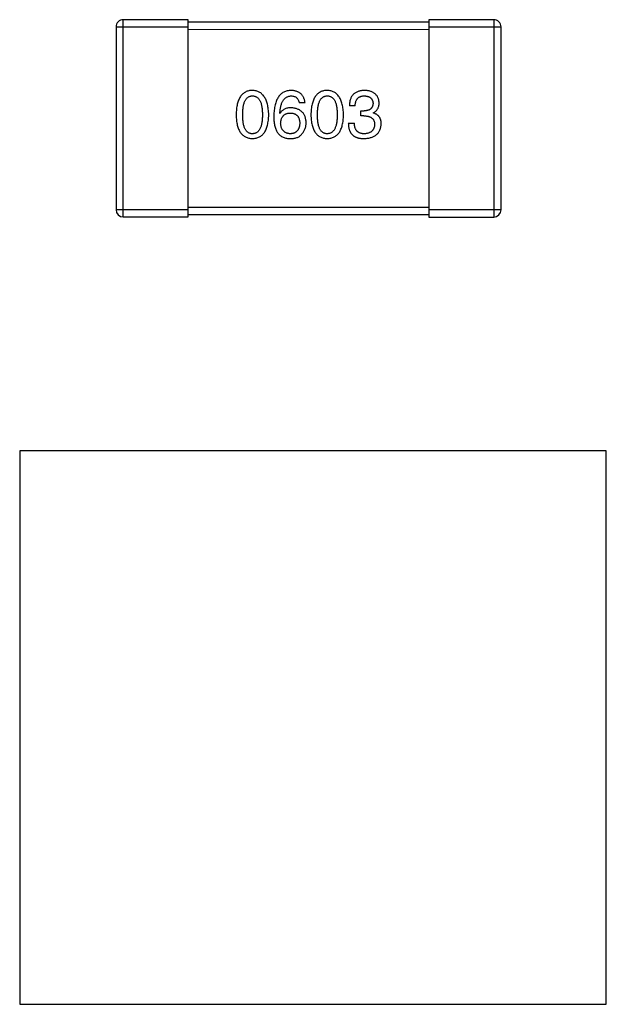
# Model space of a CAD drawing. Header units: millimetres. Extents: x 344 to 667, y 229 to 335.
# Tile 142 of 206: x 618.84 to 621.27, y 283.74 to 287.83. Entities that reach past the tile are written whole.
import ezdxf

# ---------------------------------------------------------------- set-up
doc = ezdxf.new("R2010")
doc.units = ezdxf.units.MM
doc.header["$LTSCALE"] = 0.5
doc.layers.get('0').update_dxf_attribs({"linetype": 'CONTINUOUS'})

msp = doc.modelspace()

# ---------------------------------------------------------------- linework, layer by layer
at = {"linetype": 'Continuous'}
for p, q in [((619.2659, 287.0083), (619.266, 287.8283)), ((619.536, 287.8283), (619.266, 287.8283)), ((619.5359, 287.0083), (619.536, 287.8283)), ((620.536, 287.8182), (619.536, 287.8183)), ((620.536, 287.8282), (620.5359, 287.0082)), ((620.806, 287.8282), (620.536, 287.8282)), ((620.806, 287.8282), (620.8059, 287.0082)), ((619.236, 287.7983), (619.2359, 287.0383)), ((619.236, 287.7983), (619.536, 287.7983)), ((619.536, 287.7883), (620.536, 287.7882)), ((620.536, 287.7982), (620.836, 287.7982)), ((620.8359, 287.0382), (620.836, 287.7982)), ((620.0215, 287.4821), (619.9975, 287.4821)), ((620.2296, 287.47), (620.2056, 287.47)), ((620.2537, 287.4492), (620.2668, 287.4492)), ((620.2537, 287.4285), (620.2537, 287.4492)), ((620.305, 287.4416), (620.305, 287.4405)), ((619.9177, 287.4383), (619.9166, 287.4394)), ((620.2657, 287.4285), (620.2537, 287.4285)), ((620.2012, 287.3979), (620.2263, 287.3979)), ((619.5359, 287.0383), (619.2359, 287.0383)), ((620.5359, 287.0482), (619.5359, 287.0483)), ((620.8359, 287.0382), (620.5359, 287.0382)), ((619.2659, 287.0083), (619.5359, 287.0083)), ((619.5359, 287.0183), (620.5359, 287.0182)), ((620.5359, 287.0082), (620.8059, 287.0082)), ((618.8357, 286.0363), (618.8356, 283.7363)), ((621.2733, 286.036), (618.8357, 286.0363)), ((621.2731, 283.736), (621.2733, 286.036)), ((618.8356, 283.7363), (621.2731, 283.736))]:
    msp.add_line(p, q, dxfattribs=at)
for centre, start, end in [((619.266, 287.7983), 89.9951, 179.9951), ((620.806, 287.7982), 359.9951, 89.9951), ((619.2659, 287.0383), 179.9951, 269.9951), ((620.8059, 287.0382), 269.9951, 359.9951)]:
    msp.add_arc(centre, 0.03, start, end, dxfattribs=at)
for points, knots in [([(619.8027, 287.5345), (619.8, 287.5344), (619.7948, 287.5342), (619.7873, 287.5329), (619.7803, 287.5307), (619.7738, 287.5279), (619.7678, 287.5243), (619.7623, 287.5198), (619.7573, 287.5146), (619.7528, 287.5085), (619.7488, 287.5018), (619.7453, 287.4942), (619.7423, 287.4859), (619.7398, 287.4768), (619.7378, 287.4669), (619.7363, 287.4563), (619.7353, 287.4448), (619.735, 287.437), (619.7349, 287.4329)], [0, 0, 0, 0, 0.057911, 0.113262, 0.165956, 0.217443, 0.268511, 0.319665, 0.372, 0.426129, 0.483365, 0.543779, 0.607756, 0.676562, 0.749704, 0.827713, 0.911177, 1, 1, 1, 1]), ([(619.8704, 287.4329), (619.8703, 287.4369), (619.8699, 287.4447), (619.8688, 287.456), (619.8672, 287.4666), (619.8651, 287.4764), (619.8626, 287.4854), (619.8596, 287.4937), (619.8561, 287.5012), (619.852, 287.508), (619.8475, 287.514), (619.8426, 287.5193), (619.8371, 287.5238), (619.8311, 287.5275), (619.8247, 287.5304), (619.8178, 287.5326), (619.8104, 287.5341), (619.8053, 287.5344), (619.8027, 287.5345)], [0, 0, 0, 0, 0.088475, 0.171606, 0.249595, 0.322626, 0.391327, 0.455765, 0.516374, 0.573675, 0.628522, 0.681161, 0.732559, 0.783563, 0.83504, 0.887639, 0.942585, 1, 1, 1, 1]), ([(619.9636, 287.5345), (619.9608, 287.5343), (619.9552, 287.534), (619.9472, 287.5325), (619.9398, 287.5303), (619.9328, 287.5272), (619.9264, 287.5234), (619.9205, 287.5187), (619.9151, 287.5132), (619.9104, 287.5069), (619.9061, 287.4998), (619.9024, 287.492), (619.8992, 287.4833), (619.8966, 287.4739), (619.8945, 287.4637), (619.893, 287.4527), (619.8918, 287.4409), (619.8916, 287.4327), (619.8914, 287.4285)], [0, 0, 0, 0, 0.058957, 0.115262, 0.16907, 0.221312, 0.273147, 0.324961, 0.377649, 0.432026, 0.488925, 0.549039, 0.612912, 0.680653, 0.753056, 0.830314, 0.912483, 1, 1, 1, 1]), ([(620.0215, 287.4821), (620.0212, 287.484), (620.0208, 287.4879), (620.0195, 287.4936), (620.0179, 287.4989), (620.0159, 287.5038), (620.0136, 287.5083), (620.0109, 287.5125), (620.0078, 287.5164), (620.0044, 287.5199), (620.0005, 287.5229), (619.9963, 287.5257), (619.9918, 287.5281), (619.9868, 287.5301), (619.9815, 287.5318), (619.9759, 287.5331), (619.9698, 287.534), (619.9657, 287.5343), (619.9636, 287.5345)], [0, 0, 0, 0, 0.06947, 0.136096, 0.199592, 0.260665, 0.319672, 0.377156, 0.433415, 0.489984, 0.546535, 0.604276, 0.663499, 0.725182, 0.788953, 0.855683, 0.926216, 1, 1, 1, 1]), ([(620.1135, 287.5345), (620.1109, 287.5344), (620.1057, 287.5342), (620.0982, 287.5329), (620.0912, 287.5307), (620.0847, 287.5279), (620.0786, 287.5242), (620.0731, 287.5198), (620.0681, 287.5146), (620.0637, 287.5085), (620.0596, 287.5017), (620.0562, 287.4942), (620.0532, 287.4858), (620.0507, 287.4767), (620.0487, 287.4669), (620.0472, 287.4562), (620.0462, 287.4448), (620.0459, 287.4369), (620.0458, 287.4329)], [0, 0, 0, 0, 0.057911, 0.113262, 0.165956, 0.217443, 0.268511, 0.319665, 0.372, 0.426129, 0.483365, 0.543779, 0.607756, 0.676562, 0.749704, 0.827713, 0.911177, 1, 1, 1, 1]), ([(620.1813, 287.4329), (620.1811, 287.4369), (620.1808, 287.4447), (620.1796, 287.456), (620.178, 287.4665), (620.176, 287.4763), (620.1735, 287.4854), (620.1704, 287.4937), (620.1669, 287.5012), (620.1629, 287.508), (620.1584, 287.514), (620.1534, 287.5193), (620.148, 287.5238), (620.142, 287.5275), (620.1356, 287.5304), (620.1287, 287.5326), (620.1213, 287.534), (620.1162, 287.5343), (620.1135, 287.5345)], [0, 0, 0, 0, 0.088475, 0.171606, 0.249595, 0.322626, 0.391327, 0.455765, 0.516374, 0.573675, 0.628522, 0.681161, 0.732559, 0.783563, 0.83504, 0.887639, 0.942585, 1, 1, 1, 1]), ([(620.269, 287.5345), (620.2665, 287.5344), (620.2616, 287.5343), (620.2545, 287.5333), (620.2479, 287.532), (620.2417, 287.5302), (620.236, 287.5279), (620.2309, 287.525), (620.2261, 287.5217), (620.2219, 287.5179), (620.2181, 287.5136), (620.2149, 287.5088), (620.2122, 287.5035), (620.2098, 287.4978), (620.208, 287.4915), (620.2067, 287.4848), (620.2058, 287.4776), (620.2057, 287.4726), (620.2056, 287.47)], [0, 0, 0, 0, 0.073232, 0.142595, 0.207997, 0.270074, 0.329156, 0.386529, 0.441846, 0.496976, 0.551877, 0.607941, 0.665637, 0.725446, 0.788542, 0.855101, 0.925196, 1, 1, 1, 1]), ([(620.3291, 287.4831), (620.3289, 287.4851), (620.3286, 287.489), (620.3275, 287.4946), (620.3261, 287.4999), (620.3242, 287.5048), (620.3219, 287.5093), (620.3192, 287.5134), (620.316, 287.5172), (620.3124, 287.5206), (620.3085, 287.5237), (620.304, 287.5263), (620.2992, 287.5287), (620.294, 287.5305), (620.2883, 287.5321), (620.2822, 287.5333), (620.2758, 287.5342), (620.2713, 287.5344), (620.269, 287.5345)], [0, 0, 0, 0, 0.067521, 0.132139, 0.193339, 0.252064, 0.309083, 0.364848, 0.420021, 0.475612, 0.532002, 0.589602, 0.649896, 0.712634, 0.778603, 0.848416, 0.922155, 1, 1, 1, 1]), ([(619.7622, 287.4329), (619.7623, 287.4361), (619.7623, 287.4422), (619.7628, 287.4511), (619.7636, 287.4595), (619.7646, 287.4672), (619.7661, 287.4742), (619.7678, 287.4807), (619.7698, 287.4866), (619.7722, 287.4918), (619.7749, 287.4965), (619.7779, 287.5005), (619.7812, 287.5039), (619.7849, 287.5068), (619.7889, 287.5089), (619.7932, 287.5105), (619.7979, 287.5114), (619.801, 287.5115), (619.8027, 287.5116)], [0, 0, 0, 0, 0.096452, 0.187278, 0.271765, 0.350519, 0.423437, 0.491321, 0.554011, 0.612224, 0.666281, 0.717003, 0.764884, 0.811423, 0.856783, 0.902993, 0.950236, 1, 1, 1, 1]), ([(619.8027, 287.5116), (619.8044, 287.5115), (619.8076, 287.5114), (619.8124, 287.5105), (619.8168, 287.5089), (619.8209, 287.5068), (619.8247, 287.5039), (619.8281, 287.5005), (619.8312, 287.4965), (619.834, 287.4918), (619.8364, 287.4866), (619.8385, 287.4807), (619.8403, 287.4742), (619.8417, 287.4672), (619.8428, 287.4595), (619.8436, 287.4511), (619.8441, 287.4422), (619.8442, 287.4361), (619.8442, 287.4329)], [0, 0, 0, 0, 0.050604, 0.098688, 0.145699, 0.191791, 0.238625, 0.286717, 0.337546, 0.391814, 0.449755, 0.512106, 0.579685, 0.652048, 0.730262, 0.814146, 0.904281, 1, 1, 1, 1]), ([(619.9166, 287.4394), (619.9168, 287.4423), (619.9172, 287.4478), (619.9182, 287.4557), (619.9195, 287.4631), (619.921, 287.4701), (619.9229, 287.4764), (619.9251, 287.4823), (619.9276, 287.4876), (619.9304, 287.4924), (619.9335, 287.4967), (619.9369, 287.5004), (619.9406, 287.5037), (619.9446, 287.5063), (619.9489, 287.5085), (619.9536, 287.51), (619.9585, 287.5112), (619.9618, 287.5114), (619.9636, 287.5116)], [0, 0, 0, 0, 0.089218, 0.173709, 0.252753, 0.326963, 0.397099, 0.462534, 0.524018, 0.582178, 0.637235, 0.689955, 0.741228, 0.791618, 0.841661, 0.892925, 0.945259, 1, 1, 1, 1]), ([(619.9636, 287.5116), (619.9658, 287.5115), (619.9702, 287.5114), (619.9763, 287.5099), (619.9817, 287.5076), (619.9864, 287.5043), (619.9903, 287.5001), (619.9935, 287.4949), (619.996, 287.4888), (619.9969, 287.4844), (619.9975, 287.4821)], [0, 0, 0, 0, 0.136586, 0.261496, 0.378089, 0.490612, 0.605522, 0.725767, 0.8561, 1, 1, 1, 1]), ([(620.0731, 287.4329), (620.0731, 287.436), (620.0732, 287.4422), (620.0737, 287.4511), (620.0744, 287.4594), (620.0755, 287.4671), (620.077, 287.4742), (620.0786, 287.4807), (620.0807, 287.4866), (620.0831, 287.4918), (620.0858, 287.4965), (620.0887, 287.5005), (620.0921, 287.5039), (620.0958, 287.5067), (620.0998, 287.5089), (620.1041, 287.5105), (620.1087, 287.5114), (620.1119, 287.5115), (620.1135, 287.5116)], [0, 0, 0, 0, 0.096452, 0.187278, 0.271765, 0.350519, 0.423437, 0.491321, 0.554011, 0.612224, 0.666281, 0.717003, 0.764884, 0.811423, 0.856783, 0.902993, 0.950236, 1, 1, 1, 1]), ([(620.1135, 287.5116), (620.1152, 287.5115), (620.1185, 287.5114), (620.1233, 287.5105), (620.1277, 287.5089), (620.1318, 287.5067), (620.1355, 287.5039), (620.139, 287.5005), (620.1421, 287.4964), (620.1449, 287.4918), (620.1473, 287.4866), (620.1494, 287.4807), (620.1511, 287.4742), (620.1526, 287.4671), (620.1537, 287.4594), (620.1545, 287.4511), (620.155, 287.4422), (620.155, 287.436), (620.1551, 287.4329)], [0, 0, 0, 0, 0.050604, 0.098688, 0.145699, 0.191791, 0.238625, 0.286717, 0.337546, 0.391814, 0.449755, 0.512106, 0.579685, 0.652048, 0.730262, 0.814146, 0.904281, 1, 1, 1, 1]), ([(620.2296, 287.47), (620.2297, 287.4717), (620.2298, 287.4749), (620.2304, 287.4797), (620.2312, 287.4841), (620.2323, 287.4881), (620.2338, 287.4919), (620.2355, 287.4953), (620.2374, 287.4984), (620.2397, 287.5012), (620.2422, 287.5037), (620.2451, 287.5058), (620.2482, 287.5076), (620.2516, 287.509), (620.2553, 287.5102), (620.2592, 287.511), (620.2635, 287.5115), (620.2664, 287.5115), (620.2679, 287.5115)], [0, 0, 0, 0, 0.078134, 0.15164, 0.221358, 0.286689, 0.348614, 0.407697, 0.464247, 0.520153, 0.574432, 0.629291, 0.684538, 0.742032, 0.801329, 0.863637, 0.930123, 1, 1, 1, 1]), ([(620.2679, 287.5115), (620.2693, 287.5115), (620.2719, 287.5114), (620.2758, 287.5109), (620.2794, 287.5102), (620.2828, 287.5093), (620.286, 287.5082), (620.2888, 287.5068), (620.2915, 287.5052), (620.2939, 287.5034), (620.296, 287.5014), (620.2979, 287.4991), (620.2996, 287.4966), (620.3009, 287.4939), (620.3021, 287.491), (620.303, 287.4878), (620.3036, 287.4845), (620.3038, 287.4821), (620.3039, 287.4809)], [0, 0, 0, 0, 0.078051, 0.151197, 0.220412, 0.286742, 0.34933, 0.409464, 0.467368, 0.52298, 0.578639, 0.633998, 0.690142, 0.746855, 0.805868, 0.867776, 0.932345, 1, 1, 1, 1]), ([(620.305, 287.4416), (620.3069, 287.4425), (620.3107, 287.4444), (620.3156, 287.4481), (620.3198, 287.4525), (620.3233, 287.4574), (620.3259, 287.463), (620.3278, 287.4691), (620.3289, 287.4759), (620.329, 287.4807), (620.3291, 287.4831)], [0, 0, 0, 0, 0.125227, 0.244792, 0.361427, 0.478215, 0.59667, 0.722058, 0.856314, 1, 1, 1, 1]), ([(619.9636, 287.4624), (619.9609, 287.4623), (619.9558, 287.4622), (619.9485, 287.4611), (619.9418, 287.4592), (619.9357, 287.4566), (619.9302, 287.4531), (619.9253, 287.449), (619.9211, 287.444), (619.9188, 287.4403), (619.9177, 287.4383)], [0, 0, 0, 0, 0.144617, 0.279572, 0.40596, 0.526097, 0.64389, 0.760003, 0.877724, 1, 1, 1, 1]), ([(620.0259, 287.4001), (620.0257, 287.4024), (620.0255, 287.407), (620.0245, 287.4136), (620.0231, 287.4198), (620.0213, 287.4257), (620.019, 287.4311), (620.0162, 287.436), (620.013, 287.4406), (620.0092, 287.4447), (620.0051, 287.4484), (620.0005, 287.4517), (619.9954, 287.4545), (619.99, 287.457), (619.984, 287.459), (619.9776, 287.4605), (619.9707, 287.4617), (619.966, 287.4622), (619.9636, 287.4624)], [0, 0, 0, 0, 0.071527, 0.139094, 0.20346, 0.264939, 0.323904, 0.381383, 0.437591, 0.493343, 0.549401, 0.606085, 0.664838, 0.725424, 0.788712, 0.855452, 0.925772, 1, 1, 1, 1]), ([(620.3039, 287.4809), (620.3039, 287.4797), (620.3037, 287.4773), (620.3032, 287.4738), (620.3024, 287.4705), (620.3013, 287.4675), (620.2999, 287.4647), (620.2982, 287.4621), (620.2963, 287.4598), (620.2941, 287.4576), (620.2917, 287.4558), (620.2889, 287.4542), (620.2859, 287.4527), (620.2826, 287.4516), (620.279, 287.4506), (620.2752, 287.4499), (620.2711, 287.4494), (620.2682, 287.4493), (620.2668, 287.4492)], [0, 0, 0, 0, 0.067741, 0.131599, 0.192143, 0.249977, 0.306453, 0.361639, 0.416449, 0.471489, 0.527582, 0.584873, 0.644974, 0.70814, 0.77492, 0.845909, 0.920585, 1, 1, 1, 1]), ([(619.7349, 287.4329), (619.735, 287.429), (619.7353, 287.4213), (619.7363, 287.4103), (619.7378, 287.4), (619.7398, 287.3904), (619.7423, 287.3816), (619.7453, 287.3736), (619.7488, 287.3662), (619.7528, 287.3597), (619.7572, 287.3538), (619.7623, 287.3488), (619.7678, 287.3445), (619.7738, 287.3409), (619.7803, 287.3382), (619.7873, 287.3361), (619.7948, 287.3349), (619.8, 287.3347), (619.8027, 287.3345)], [0, 0, 0, 0, 0.087693, 0.170223, 0.247496, 0.319826, 0.387768, 0.451403, 0.511459, 0.568358, 0.622671, 0.675251, 0.726739, 0.778422, 0.830759, 0.884394, 0.940865, 1, 1, 1, 1]), ([(619.8027, 287.3542), (619.801, 287.3543), (619.7978, 287.3544), (619.7932, 287.3553), (619.7889, 287.3568), (619.7849, 287.3591), (619.7812, 287.3618), (619.7779, 287.3653), (619.7749, 287.3693), (619.7722, 287.374), (619.7698, 287.3792), (619.7677, 287.3851), (619.7661, 287.3916), (619.7646, 287.3986), (619.7636, 287.4063), (619.7628, 287.4146), (619.7623, 287.4236), (619.7623, 287.4297), (619.7622, 287.4329)], [0, 0, 0, 0, 0.049766, 0.097012, 0.143225, 0.188786, 0.235079, 0.282962, 0.333687, 0.387747, 0.445963, 0.508657, 0.576545, 0.649868, 0.72822, 0.812712, 0.903543, 1, 1, 1, 1]), ([(619.8027, 287.3345), (619.8053, 287.3347), (619.8105, 287.3349), (619.818, 287.3361), (619.825, 287.3382), (619.8315, 287.3409), (619.8376, 287.3445), (619.8431, 287.3488), (619.8481, 287.3538), (619.8526, 287.3597), (619.8566, 287.3662), (619.86, 287.3736), (619.863, 287.3816), (619.8655, 287.3904), (619.8675, 287.4), (619.869, 287.4103), (619.87, 287.4213), (619.8703, 287.429), (619.8704, 287.4329)], [0, 0, 0, 0, 0.059134, 0.115603, 0.169236, 0.221572, 0.273254, 0.32474, 0.377319, 0.431815, 0.488555, 0.548609, 0.612242, 0.680182, 0.75251, 0.829782, 0.91231, 1, 1, 1, 1]), ([(619.8442, 287.4329), (619.8442, 287.4298), (619.8441, 287.4237), (619.8436, 287.4149), (619.8428, 287.4067), (619.8417, 287.399), (619.8403, 287.392), (619.8385, 287.3856), (619.8364, 287.3797), (619.834, 287.3745), (619.8312, 287.3698), (619.8281, 287.3658), (619.8247, 287.3623), (619.8209, 287.3595), (619.8168, 287.3572), (619.8124, 287.3555), (619.8076, 287.3545), (619.8043, 287.3543), (619.8027, 287.3542)], [0, 0, 0, 0, 0.094834, 0.184067, 0.267029, 0.344713, 0.417334, 0.484367, 0.546941, 0.604717, 0.65953, 0.710539, 0.759381, 0.806382, 0.853027, 0.900623, 0.949121, 1, 1, 1, 1]), ([(619.8914, 287.4285), (619.8915, 287.425), (619.8915, 287.4181), (619.8922, 287.4081), (619.8933, 287.3987), (619.8949, 287.3899), (619.8968, 287.3817), (619.8993, 287.3741), (619.9021, 287.3671), (619.9045, 287.3628), (619.9056, 287.3608)], [0, 0, 0, 0, 0.151498, 0.29521, 0.430242, 0.557137, 0.677306, 0.790845, 0.898111, 1, 1, 1, 1]), ([(619.9198, 287.3979), (619.92, 287.3996), (619.9202, 287.4029), (619.9209, 287.4076), (619.9219, 287.412), (619.9231, 287.4161), (619.9247, 287.4199), (619.9265, 287.4234), (619.9286, 287.4265), (619.931, 287.4294), (619.9337, 287.4319), (619.9367, 287.4341), (619.9399, 287.436), (619.9434, 287.4375), (619.9473, 287.4388), (619.9514, 287.4397), (619.9557, 287.4403), (619.9587, 287.4405), (619.9603, 287.4405)], [0, 0, 0, 0, 0.076072, 0.148369, 0.216753, 0.281358, 0.342792, 0.401604, 0.458929, 0.514444, 0.569818, 0.625343, 0.681554, 0.739608, 0.800134, 0.863477, 0.929547, 1, 1, 1, 1]), ([(619.9603, 287.4405), (619.9618, 287.4405), (619.9647, 287.4403), (619.969, 287.4397), (619.973, 287.4388), (619.9767, 287.4376), (619.9801, 287.4361), (619.9833, 287.4342), (619.9861, 287.4321), (619.9888, 287.4296), (619.9911, 287.4269), (619.9932, 287.4238), (619.9949, 287.4204), (619.9965, 287.4167), (619.9976, 287.4127), (619.9986, 287.4084), (619.9993, 287.4038), (619.9995, 287.4006), (619.9996, 287.399)], [0, 0, 0, 0, 0.069884, 0.136529, 0.199638, 0.259844, 0.317774, 0.374356, 0.430026, 0.485148, 0.5409, 0.597889, 0.657472, 0.718614, 0.783613, 0.85129, 0.923712, 1, 1, 1, 1]), ([(620.0458, 287.4329), (620.0459, 287.4289), (620.0462, 287.4213), (620.0472, 287.4103), (620.0487, 287.4), (620.0507, 287.3904), (620.0532, 287.3816), (620.0562, 287.3736), (620.0596, 287.3662), (620.0637, 287.3597), (620.0681, 287.3538), (620.0731, 287.3488), (620.0786, 287.3445), (620.0847, 287.3409), (620.0912, 287.3382), (620.0982, 287.3361), (620.1057, 287.3349), (620.1109, 287.3346), (620.1135, 287.3345)], [0, 0, 0, 0, 0.087693, 0.170223, 0.247496, 0.319826, 0.387768, 0.451403, 0.511459, 0.568358, 0.622671, 0.675251, 0.726739, 0.778422, 0.830759, 0.884394, 0.940865, 1, 1, 1, 1]), ([(620.1135, 287.3542), (620.1119, 287.3542), (620.1087, 287.3544), (620.1041, 287.3553), (620.0997, 287.3568), (620.0958, 287.359), (620.0921, 287.3618), (620.0887, 287.3652), (620.0857, 287.3693), (620.0831, 287.3739), (620.0807, 287.3792), (620.0786, 287.385), (620.077, 287.3915), (620.0755, 287.3986), (620.0744, 287.4063), (620.0737, 287.4146), (620.0732, 287.4235), (620.0731, 287.4297), (620.0731, 287.4329)], [0, 0, 0, 0, 0.049766, 0.097012, 0.143225, 0.188786, 0.235079, 0.282962, 0.333687, 0.387747, 0.445963, 0.508657, 0.576545, 0.649868, 0.72822, 0.812712, 0.903543, 1, 1, 1, 1]), ([(620.1135, 287.3345), (620.1162, 287.3346), (620.1214, 287.3349), (620.1289, 287.3361), (620.1359, 287.3382), (620.1424, 287.3409), (620.1484, 287.3445), (620.1539, 287.3487), (620.159, 287.3538), (620.1635, 287.3596), (620.1674, 287.3662), (620.1709, 287.3735), (620.1739, 287.3816), (620.1764, 287.3904), (620.1784, 287.3999), (620.1799, 287.4103), (620.1809, 287.4213), (620.1812, 287.4289), (620.1813, 287.4329)], [0, 0, 0, 0, 0.059134, 0.115603, 0.169236, 0.221572, 0.273254, 0.32474, 0.377319, 0.431815, 0.488555, 0.548609, 0.612242, 0.680182, 0.75251, 0.829782, 0.91231, 1, 1, 1, 1]), ([(620.1551, 287.4329), (620.155, 287.4297), (620.155, 287.4237), (620.1545, 287.4148), (620.1537, 287.4066), (620.1526, 287.399), (620.1511, 287.392), (620.1494, 287.3855), (620.1473, 287.3797), (620.1448, 287.3745), (620.1421, 287.3698), (620.139, 287.3657), (620.1356, 287.3623), (620.1318, 287.3594), (620.1277, 287.3572), (620.1233, 287.3555), (620.1185, 287.3545), (620.1152, 287.3543), (620.1135, 287.3542)], [0, 0, 0, 0, 0.094834, 0.184067, 0.267029, 0.344713, 0.417334, 0.484367, 0.546941, 0.604717, 0.65953, 0.710539, 0.759381, 0.806382, 0.853027, 0.900623, 0.949121, 1, 1, 1, 1]), ([(620.2657, 287.4285), (620.2675, 287.4285), (620.271, 287.4284), (620.2761, 287.428), (620.2808, 287.4273), (620.2852, 287.4263), (620.2893, 287.425), (620.293, 287.4235), (620.2963, 287.4216), (620.2993, 287.4195), (620.302, 287.4171), (620.3042, 287.4144), (620.3062, 287.4115), (620.3078, 287.4082), (620.309, 287.4046), (620.3099, 287.4008), (620.3104, 287.3967), (620.3105, 287.3939), (620.3105, 287.3924)], [0, 0, 0, 0, 0.082495, 0.159728, 0.232496, 0.300725, 0.365163, 0.425859, 0.483728, 0.538892, 0.592921, 0.646195, 0.699968, 0.754746, 0.811387, 0.870806, 0.933482, 1, 1, 1, 1]), ([(620.3378, 287.3957), (620.3378, 287.3971), (620.3378, 287.3999), (620.3373, 287.404), (620.3368, 287.4079), (620.3358, 287.4116), (620.3347, 287.4151), (620.3333, 287.4184), (620.3316, 287.4215), (620.3297, 287.4244), (620.3275, 287.4271), (620.325, 287.4296), (620.3223, 287.4319), (620.3194, 287.4341), (620.3161, 287.436), (620.3127, 287.4377), (620.309, 287.4392), (620.3064, 287.4401), (620.305, 287.4405)], [0, 0, 0, 0, 0.071215, 0.138707, 0.20396, 0.266995, 0.327734, 0.387609, 0.445602, 0.503345, 0.561136, 0.618597, 0.677672, 0.738255, 0.799989, 0.863961, 0.930555, 1, 1, 1, 1]), ([(619.9056, 287.3608), (619.9071, 287.3587), (619.9101, 287.3548), (619.9153, 287.3496), (619.921, 287.3452), (619.9272, 287.3415), (619.9339, 287.3386), (619.9412, 287.3364), (619.9489, 287.335), (619.9543, 287.3347), (619.957, 287.3345)], [0, 0, 0, 0, 0.125033, 0.246266, 0.36603, 0.485265, 0.606781, 0.732144, 0.862551, 1, 1, 1, 1]), ([(619.9614, 287.3542), (619.9598, 287.3543), (619.9567, 287.3544), (619.9522, 287.3551), (619.948, 287.356), (619.9441, 287.3573), (619.9404, 287.3588), (619.9371, 287.3608), (619.934, 287.363), (619.9313, 287.3657), (619.9288, 287.3685), (619.9267, 287.3718), (619.9247, 287.3753), (619.9232, 287.3792), (619.9219, 287.3835), (619.9209, 287.388), (619.9202, 287.3928), (619.92, 287.3962), (619.9198, 287.3979)], [0, 0, 0, 0, 0.070403, 0.137196, 0.200053, 0.260887, 0.31876, 0.37535, 0.430743, 0.485927, 0.541678, 0.598832, 0.657726, 0.719441, 0.783504, 0.851852, 0.923533, 1, 1, 1, 1]), ([(619.9996, 287.399), (619.9995, 287.3973), (619.9993, 287.3939), (619.9986, 287.389), (619.9977, 287.3845), (619.9965, 287.3803), (619.9951, 287.3763), (619.9933, 287.3727), (619.9913, 287.3694), (619.989, 287.3665), (619.9865, 287.3638), (619.9837, 287.3614), (619.9806, 287.3594), (619.9773, 287.3577), (619.9737, 287.3563), (619.9698, 287.3553), (619.9657, 287.3546), (619.9628, 287.3543), (619.9614, 287.3542)], [0, 0, 0, 0, 0.078863, 0.153308, 0.223539, 0.289857, 0.35341, 0.413572, 0.471721, 0.528235, 0.584279, 0.638781, 0.69466, 0.751251, 0.809198, 0.869697, 0.933318, 1, 1, 1, 1]), ([(620.0062, 287.3509), (620.0078, 287.3526), (620.0109, 287.3561), (620.0149, 287.3617), (620.0182, 287.3675), (620.0211, 287.3735), (620.0232, 287.3798), (620.0248, 287.3864), (620.0257, 287.3932), (620.0258, 287.3977), (620.0259, 287.4001)], [0, 0, 0, 0, 0.129393, 0.255335, 0.378531, 0.500878, 0.622934, 0.746191, 0.87096, 1, 1, 1, 1]), ([(620.2012, 287.3979), (620.2013, 287.3961), (620.2014, 287.3926), (620.2018, 287.3875), (620.2025, 287.3826), (620.2034, 287.378), (620.2045, 287.3736), (620.2058, 287.3694), (620.2074, 287.3655), (620.2091, 287.3618), (620.211, 287.3584), (620.2132, 287.3552), (620.2156, 287.3522), (620.2182, 287.3495), (620.221, 287.347), (620.224, 287.3448), (620.2272, 287.3427), (620.2296, 287.3416), (620.2307, 287.3411)], [0, 0, 0, 0, 0.078937, 0.154495, 0.226898, 0.296844, 0.363348, 0.427781, 0.48946, 0.549586, 0.607902, 0.664733, 0.720805, 0.776157, 0.831175, 0.886736, 0.943094, 1, 1, 1, 1]), ([(620.2679, 287.3542), (620.2662, 287.3542), (620.2631, 287.3542), (620.2585, 287.3548), (620.2541, 287.3556), (620.2502, 287.3568), (620.2464, 287.3583), (620.2431, 287.3602), (620.24, 287.3625), (620.2372, 287.365), (620.2348, 287.368), (620.2326, 287.3712), (620.2308, 287.3749), (620.2293, 287.3788), (620.228, 287.3831), (620.2272, 287.3877), (620.2265, 287.3927), (620.2264, 287.3961), (620.2263, 287.3979)], [0, 0, 0, 0, 0.071272, 0.13882, 0.201858, 0.262757, 0.320043, 0.376709, 0.431462, 0.486034, 0.541209, 0.597703, 0.65589, 0.717768, 0.782056, 0.850407, 0.92277, 1, 1, 1, 1]), ([(620.2668, 287.3345), (620.2695, 287.3346), (620.2749, 287.3349), (620.2826, 287.3358), (620.2898, 287.3372), (620.2965, 287.339), (620.3028, 287.3413), (620.3085, 287.344), (620.3137, 287.3471), (620.3185, 287.3508), (620.3227, 287.3549), (620.3264, 287.3594), (620.3296, 287.3643), (620.3323, 287.3698), (620.3345, 287.3756), (620.3361, 287.3819), (620.3373, 287.3886), (620.3376, 287.3933), (620.3378, 287.3957)], [0, 0, 0, 0, 0.078078, 0.151942, 0.221594, 0.28726, 0.350176, 0.409768, 0.467648, 0.523784, 0.578904, 0.634014, 0.689819, 0.746826, 0.805875, 0.867063, 0.931764, 1, 1, 1, 1]), ([(620.3105, 287.3924), (620.3104, 287.391), (620.3102, 287.3881), (620.3094, 287.384), (620.3084, 287.3801), (620.3071, 287.3765), (620.3055, 287.3732), (620.3036, 287.3701), (620.3013, 287.3673), (620.2988, 287.3647), (620.2959, 287.3625), (620.2928, 287.3605), (620.2894, 287.3587), (620.2856, 287.3573), (620.2816, 287.3561), (620.2773, 287.3552), (620.2727, 287.3545), (620.2695, 287.3543), (620.2679, 287.3542)], [0, 0, 0, 0, 0.068514, 0.133941, 0.195994, 0.255362, 0.312994, 0.369441, 0.424687, 0.480522, 0.537148, 0.594801, 0.654411, 0.716817, 0.781981, 0.850498, 0.923306, 1, 1, 1, 1]), ([(619.957, 287.3345), (619.9598, 287.3345), (619.9652, 287.3344), (619.973, 287.335), (619.9802, 287.3361), (619.9867, 287.3379), (619.9926, 287.3402), (619.9978, 287.3432), (620.0024, 287.3467), (620.0049, 287.3495), (620.0062, 287.3509)], [0, 0, 0, 0, 0.156782, 0.301945, 0.436395, 0.561474, 0.678489, 0.78853, 0.894967, 1, 1, 1, 1]), ([(620.2307, 287.3411), (620.2319, 287.3405), (620.2342, 287.3394), (620.2379, 287.3381), (620.242, 287.337), (620.2464, 287.3361), (620.251, 287.3354), (620.256, 287.3348), (620.2613, 287.3346), (620.2649, 287.3345), (620.2668, 287.3345)], [0, 0, 0, 0, 0.101955, 0.208983, 0.322698, 0.44339, 0.570851, 0.70629, 0.84885, 1, 1, 1, 1])]:
    msp.add_open_spline(points, degree=3, knots=knots, dxfattribs=at)

doc.saveas('drawing.dxf')
